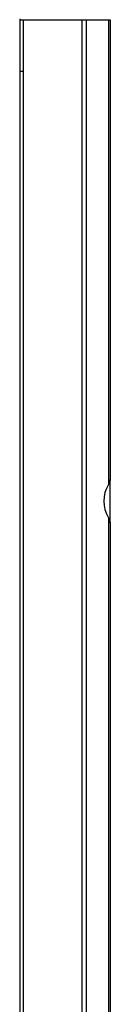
# Model space of a CAD drawing. Header units: millimetres. Extents: x 58 to 383, y 43 to 283.
# Tile 22 of 23: x 321.84 to 325.34, y 171.29 to 209.45. Entities that reach past the tile are written whole.
import ezdxf

# ---------------------------------------------------------------- set-up
doc = ezdxf.new("R2010")
doc.units = ezdxf.units.MM
doc.header["$LTSCALE"] = 23.1
doc.layers.add('00_COMPONENTS', color=7, linetype='CONTINUOUS')

msp = doc.modelspace()

# ---------------------------------------------------------------- linework, layer by layer
at = {"layer": '00_COMPONENTS'}
for p, q in [((321.8355, 209.4752), (321.8355, 139.5406)), ((321.8355, 209.4406), (325.3355, 209.4406)), ((321.9855, 139.5406), (321.9855, 209.4406)), ((324.2319, 209.4406), (324.2319, 139.5406)), ((324.4087, 209.4406), (324.4087, 139.6138)), ((325.2623, 209.4406), (325.2623, 191.4315)), ((325.3355, 209.4406), (325.3355, 191.6618)), ((321.9855, 207.4406), (321.8355, 207.4406)), ((325.3355, 189.9547), (325.3355, 191.6265)), ((325.2623, 190.1498), (325.2623, 142.1815)), ((325.3355, 189.9195), (325.3355, 142.4118))]:
    msp.add_line(p, q, dxfattribs=at)
msp.add_ellipse((326.3355, 190.7906), major_axis=(0, 1.25), ratio=1, start_param=1.0324908, end_param=2.1091018, dxfattribs=at)
for points, knots in [([(325.3355, 191.6618), (325.3355, 191.6431), (325.3268, 191.5621), (325.2943, 191.4851), (325.2623, 191.4315)], [0, 0, 0, 0, 0.2298329, 1, 1, 1, 1]), ([(325.2623, 190.1498), (325.2735, 190.1309), (325.3108, 190.0593), (325.3355, 189.9785), (325.3355, 189.9195)], [0, 0, 0, 0, 0.2710825, 1, 1, 1, 1])]:
    msp.add_open_spline(points, degree=3, knots=knots, dxfattribs=at)

doc.saveas('drawing.dxf')
